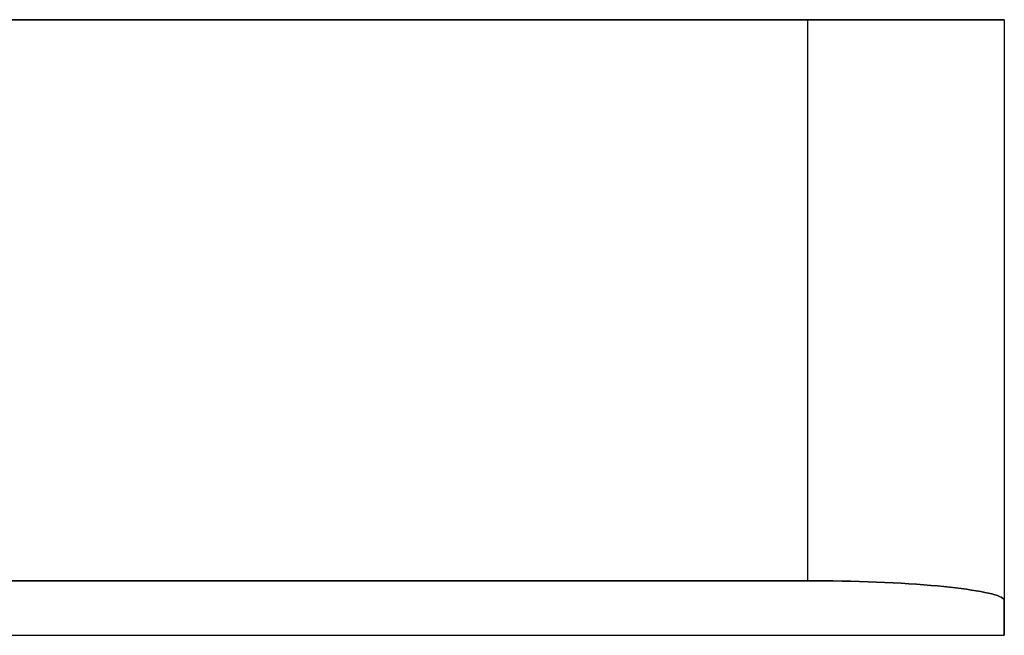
# Model space of a CAD drawing. Header units: millimetres. Extents: x -243 to 243, y -92 to 86.
# Tile 40 of 81: x 0 to 54, y -92 to -58. Entities that reach past the tile are written whole.
import ezdxf

# ---------------------------------------------------------------- set-up
doc = ezdxf.new("R2010")
doc.units = ezdxf.units.MM
doc.layers.add('MAIN-1', color=7, linetype='Continuous')

msp = doc.modelspace()

# ---------------------------------------------------------------- linework, layer by layer
at = {"layer": 'MAIN-1'}
for p, q in [((42.96, -58.4), (-42.96, -58.4)), ((-42.96, -58.4), (42.96, -58.4)), ((42.96, -58.4), (42.96, -89.018)), ((42.96, -58.4), (42.96, -89.018)), ((42.96, -58.4), (53.7, -58.4)), ((53.7, -58.4), (42.96, -58.4)), ((53.7, -58.4), (53.7, -90.094)), ((53.7, -58.4), (53.7, -58.4)), ((53.7, -58.4), (53.7, -90.094)), ((-42.96, -89.018), (42.96, -89.018)), ((42.96, -89.018), (-42.96, -89.018)), ((42.96, -89.018), (43.427, -89.019)), ((43.427, -89.019), (42.96, -89.018)), ((43.427, -89.019), (43.899, -89.023)), ((43.899, -89.023), (43.427, -89.019)), ((43.899, -89.023), (44.374, -89.028)), ((44.374, -89.028), (43.899, -89.023)), ((44.374, -89.028), (44.851, -89.037)), ((44.851, -89.037), (44.374, -89.028)), ((44.851, -89.037), (45.327, -89.047)), ((45.327, -89.047), (44.851, -89.037)), ((45.327, -89.047), (45.801, -89.06)), ((45.801, -89.06), (45.327, -89.047)), ((45.801, -89.06), (46.271, -89.076)), ((46.271, -89.076), (45.801, -89.06)), ((46.271, -89.076), (46.735, -89.094)), ((46.735, -89.094), (46.271, -89.076)), ((46.735, -89.094), (47.191, -89.114)), ((47.191, -89.114), (46.735, -89.094)), ((47.191, -89.114), (47.638, -89.136)), ((47.638, -89.136), (47.191, -89.114)), ((47.638, -89.136), (48.075, -89.161)), ((48.075, -89.161), (47.638, -89.136)), ((48.075, -89.161), (48.499, -89.187)), ((48.499, -89.187), (48.075, -89.161)), ((48.499, -89.187), (48.911, -89.215)), ((48.911, -89.215), (48.499, -89.187)), ((48.911, -89.215), (49.307, -89.245)), ((49.307, -89.245), (48.911, -89.215)), ((49.307, -89.245), (49.687, -89.276)), ((49.687, -89.276), (49.307, -89.245)), ((49.687, -89.276), (50.051, -89.308)), ((50.051, -89.308), (49.687, -89.276)), ((50.051, -89.308), (50.396, -89.342)), ((50.396, -89.342), (50.051, -89.308)), ((50.396, -89.342), (50.724, -89.376)), ((50.724, -89.376), (50.396, -89.342)), ((50.724, -89.376), (51.04, -89.412)), ((51.04, -89.412), (50.724, -89.376)), ((51.04, -89.412), (51.345, -89.45)), ((51.345, -89.45), (51.04, -89.412)), ((51.345, -89.45), (51.636, -89.489)), ((51.636, -89.489), (51.345, -89.45)), ((51.636, -89.489), (51.912, -89.529)), ((51.912, -89.529), (51.636, -89.489)), ((51.912, -89.529), (52.171, -89.571)), ((52.171, -89.571), (51.912, -89.529)), ((52.171, -89.571), (52.412, -89.613)), ((52.412, -89.613), (52.171, -89.571)), ((52.412, -89.613), (52.635, -89.656)), ((52.635, -89.656), (52.412, -89.613)), ((52.635, -89.656), (52.838, -89.7)), ((52.838, -89.7), (52.635, -89.656)), ((52.838, -89.7), (53.02, -89.744)), ((53.02, -89.744), (52.838, -89.7)), ((53.02, -89.744), (53.181, -89.789)), ((53.181, -89.789), (53.02, -89.744)), ((53.181, -89.789), (53.32, -89.834)), ((53.32, -89.834), (53.181, -89.789)), ((53.32, -89.834), (53.438, -89.878)), ((53.438, -89.878), (53.32, -89.834)), ((53.438, -89.878), (53.533, -89.922)), ((53.533, -89.922), (53.438, -89.878)), ((53.533, -89.922), (53.607, -89.966)), ((53.607, -89.966), (53.533, -89.922)), ((53.607, -89.966), (53.659, -90.01)), ((53.659, -90.01), (53.607, -89.966)), ((53.659, -90.01), (53.69, -90.052)), ((53.69, -90.052), (53.659, -90.01)), ((53.69, -90.052), (53.7, -90.094)), ((53.7, -90.094), (53.69, -90.052)), ((53.7, -90.094), (53.7, -92)), ((53.7, -92), (53.7, -90.094)), ((-53.7, -92), (53.7, -92))]:
    msp.add_line(p, q, dxfattribs=at)

doc.saveas('drawing.dxf')
